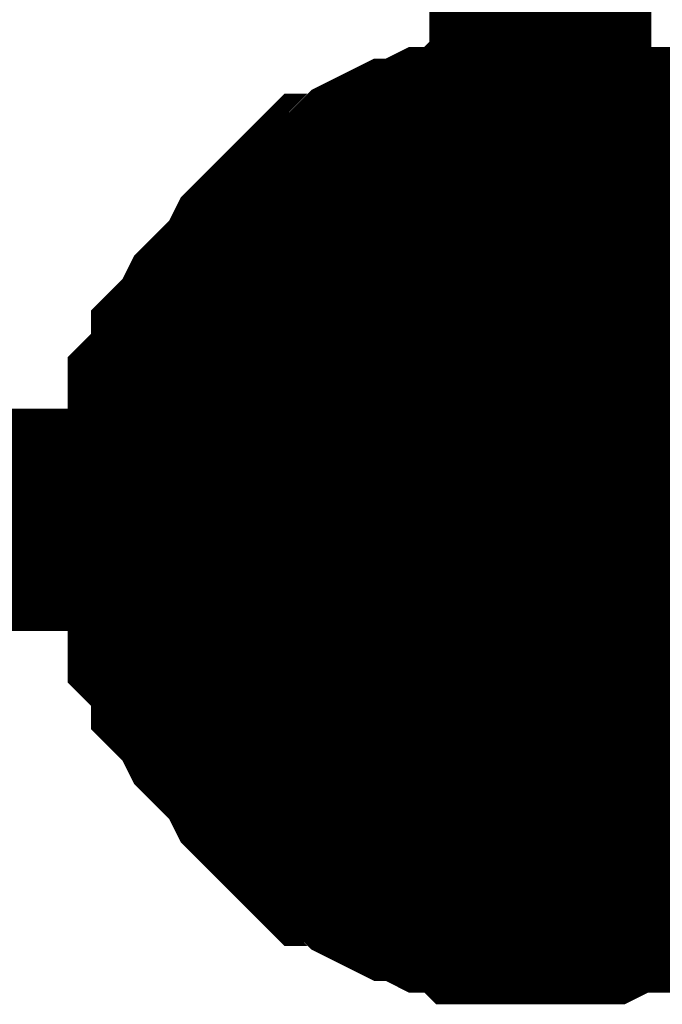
# Model space of a CAD drawing. Header units: inches. Extents: x 0 to 9.5, y -0.01 to 7.51.
# Tile 43 of 59: x 7.3713 to 7.4054, y 5.6241 to 5.6764. Entities that reach past the tile are written whole.
import ezdxf

# ---------------------------------------------------------------- set-up
doc = ezdxf.new("R2010")
doc.units = ezdxf.units.IN
doc.header["$MEASUREMENT"] = 0
doc.layers.add('Sheet', color=255, linetype='Continuous')

msp = doc.modelspace()

# ---------------------------------------------------------------- linework, layer by layer
at = {"layer": 'Sheet'}
for points in [[(7.398943, 5.849454, 0.0118, 0.0118, 0), (7.398943, 5.649802, 0.0118, 0.0118, 0)], [(6.949602, 5.839534, 0.0118, 0.0118, 0), (6.949602, 5.649802, 0.0118, 0.0118, 0), (7.398943, 5.649802, 0.0118, 0.0118, 0), (7.799322, 5.649802, 0.0118, 0.0118, 0), (8.19908, 5.649802, 0.0118, 0.0118, 0), (8.19908, 5.839534, 0.0118, 0.0118, 0)], [(7.37911, 5.649802, 0.0118, 0.0118, 0), (7.37911, 5.651042, 0.0118, 0.0118, 0), (7.37911, 5.651662, 0.0118, 0.0118, 0), (7.37911, 5.652902, 0.0118, 0.0118, 0), (7.37973, 5.654142, 0.0118, 0.0118, 0), (7.37973, 5.654762, 0.0118, 0.0118, 0), (7.37973, 5.656002, 0.0118, 0.0118, 0), (7.38035, 5.656622, 0.0118, 0.0118, 0), (7.380969, 5.657862, 0.0118, 0.0118, 0), (7.380969, 5.658482, 0.0118, 0.0118, 0), (7.381589, 5.659102, 0.0118, 0.0118, 0), (7.382209, 5.660342, 0.0118, 0.0118, 0), (7.382829, 5.660962, 0.0118, 0.0118, 0), (7.383449, 5.661582, 0.0118, 0.0118, 0), (7.384068, 5.662202, 0.0118, 0.0118, 0), (7.384688, 5.663442, 0.0118, 0.0118, 0), (7.385308, 5.664062, 0.0118, 0.0118, 0), (7.385928, 5.664683, 0.0118, 0.0118, 0), (7.386547, 5.665303, 0.0118, 0.0118, 0), (7.387167, 5.665923, 0.0118, 0.0118, 0), (7.387787, 5.666543, 0.0118, 0.0118, 0), (7.389027, 5.666543, 0.0118, 0.0118, 0), (7.389646, 5.667163, 0.0118, 0.0118, 0), (7.390266, 5.667783, 0.0118, 0.0118, 0), (7.391506, 5.668403, 0.0118, 0.0118, 0), (7.392126, 5.668403, 0.0118, 0.0118, 0), (7.393365, 5.669023, 0.0118, 0.0118, 0), (7.393985, 5.669023, 0.0118, 0.0118, 0), (7.395224, 5.669023, 0.0118, 0.0118, 0), (7.395844, 5.669643, 0.0118, 0.0118, 0), (7.397084, 5.669643, 0.0118, 0.0118, 0), (7.397704, 5.669643, 0.0118, 0.0118, 0), (7.398943, 5.669643, 0.0118, 0.0118, 0)], [(7.37911, 5.649802, 0.0118, 0.0118, 0), (7.37911, 5.651042, 0.0118, 0.0118, 0), (7.37911, 5.651662, 0.0118, 0.0118, 0), (7.37911, 5.652902, 0.0118, 0.0118, 0), (7.37973, 5.654142, 0.0118, 0.0118, 0), (7.37973, 5.654762, 0.0118, 0.0118, 0), (7.37973, 5.656002, 0.0118, 0.0118, 0), (7.38035, 5.656622, 0.0118, 0.0118, 0), (7.380969, 5.657862, 0.0118, 0.0118, 0), (7.380969, 5.658482, 0.0118, 0.0118, 0), (7.381589, 5.659102, 0.0118, 0.0118, 0), (7.382209, 5.660342, 0.0118, 0.0118, 0), (7.382829, 5.660962, 0.0118, 0.0118, 0), (7.383449, 5.661582, 0.0118, 0.0118, 0), (7.384068, 5.662202, 0.0118, 0.0118, 0), (7.384688, 5.663442, 0.0118, 0.0118, 0), (7.385308, 5.664062, 0.0118, 0.0118, 0), (7.385928, 5.664683, 0.0118, 0.0118, 0), (7.386547, 5.665303, 0.0118, 0.0118, 0), (7.387167, 5.665923, 0.0118, 0.0118, 0), (7.387787, 5.666543, 0.0118, 0.0118, 0), (7.389027, 5.666543, 0.0118, 0.0118, 0), (7.389646, 5.667163, 0.0118, 0.0118, 0), (7.390266, 5.667783, 0.0118, 0.0118, 0), (7.391506, 5.668403, 0.0118, 0.0118, 0), (7.392126, 5.668403, 0.0118, 0.0118, 0), (7.393365, 5.669023, 0.0118, 0.0118, 0), (7.393985, 5.669023, 0.0118, 0.0118, 0), (7.395224, 5.669023, 0.0118, 0.0118, 0), (7.395844, 5.669643, 0.0118, 0.0118, 0), (7.397084, 5.669643, 0.0118, 0.0118, 0), (7.397704, 5.669643, 0.0118, 0.0118, 0), (7.398943, 5.669643, 0.0118, 0.0118, 0)], [(7.37911, 5.649802, 0.0118, 0.0118, 0), (7.37911, 5.651042, 0.0118, 0.0118, 0), (7.37911, 5.651662, 0.0118, 0.0118, 0), (7.37911, 5.652902, 0.0118, 0.0118, 0), (7.37973, 5.654142, 0.0118, 0.0118, 0), (7.37973, 5.654762, 0.0118, 0.0118, 0), (7.37973, 5.656002, 0.0118, 0.0118, 0), (7.38035, 5.656622, 0.0118, 0.0118, 0), (7.380969, 5.657862, 0.0118, 0.0118, 0), (7.380969, 5.658482, 0.0118, 0.0118, 0), (7.381589, 5.659102, 0.0118, 0.0118, 0), (7.382209, 5.660342, 0.0118, 0.0118, 0), (7.382829, 5.660962, 0.0118, 0.0118, 0), (7.383449, 5.661582, 0.0118, 0.0118, 0), (7.384068, 5.662202, 0.0118, 0.0118, 0), (7.384688, 5.663442, 0.0118, 0.0118, 0), (7.385308, 5.664062, 0.0118, 0.0118, 0), (7.385928, 5.664683, 0.0118, 0.0118, 0), (7.386547, 5.665303, 0.0118, 0.0118, 0), (7.387167, 5.665923, 0.0118, 0.0118, 0), (7.387787, 5.666543, 0.0118, 0.0118, 0), (7.389027, 5.666543, 0.0118, 0.0118, 0), (7.389646, 5.667163, 0.0118, 0.0118, 0), (7.390266, 5.667783, 0.0118, 0.0118, 0), (7.391506, 5.668403, 0.0118, 0.0118, 0), (7.392126, 5.668403, 0.0118, 0.0118, 0), (7.393365, 5.669023, 0.0118, 0.0118, 0), (7.393985, 5.669023, 0.0118, 0.0118, 0), (7.395224, 5.669023, 0.0118, 0.0118, 0), (7.395844, 5.669643, 0.0118, 0.0118, 0), (7.397084, 5.669643, 0.0118, 0.0118, 0), (7.397704, 5.669643, 0.0118, 0.0118, 0), (7.398943, 5.669643, 0.0118, 0.0118, 0)], [(7.37911, 5.649802, 0.0118, 0.0118, 0), (7.37911, 5.651042, 0.0118, 0.0118, 0), (7.37911, 5.651662, 0.0118, 0.0118, 0), (7.37911, 5.652902, 0.0118, 0.0118, 0), (7.37973, 5.654142, 0.0118, 0.0118, 0), (7.37973, 5.654762, 0.0118, 0.0118, 0), (7.37973, 5.656002, 0.0118, 0.0118, 0), (7.38035, 5.656622, 0.0118, 0.0118, 0), (7.380969, 5.657862, 0.0118, 0.0118, 0), (7.380969, 5.658482, 0.0118, 0.0118, 0), (7.381589, 5.659102, 0.0118, 0.0118, 0), (7.382209, 5.660342, 0.0118, 0.0118, 0), (7.382829, 5.660962, 0.0118, 0.0118, 0), (7.383449, 5.661582, 0.0118, 0.0118, 0), (7.384068, 5.662202, 0.0118, 0.0118, 0), (7.384688, 5.663442, 0.0118, 0.0118, 0), (7.385308, 5.664062, 0.0118, 0.0118, 0), (7.385928, 5.664683, 0.0118, 0.0118, 0), (7.386547, 5.665303, 0.0118, 0.0118, 0), (7.387167, 5.665923, 0.0118, 0.0118, 0), (7.387787, 5.666543, 0.0118, 0.0118, 0), (7.389027, 5.666543, 0.0118, 0.0118, 0), (7.389646, 5.667163, 0.0118, 0.0118, 0), (7.390266, 5.667783, 0.0118, 0.0118, 0), (7.391506, 5.668403, 0.0118, 0.0118, 0), (7.392126, 5.668403, 0.0118, 0.0118, 0), (7.393365, 5.669023, 0.0118, 0.0118, 0), (7.393985, 5.669023, 0.0118, 0.0118, 0), (7.395224, 5.669023, 0.0118, 0.0118, 0), (7.395844, 5.669643, 0.0118, 0.0118, 0), (7.397084, 5.669643, 0.0118, 0.0118, 0), (7.397704, 5.669643, 0.0118, 0.0118, 0), (7.398943, 5.669643, 0.0118, 0.0118, 0)], [(7.398943, 5.669643, 0.0118, 0.0118, 0), (7.398943, 5.669643, 0.0118, 0.0118, 0)], [(7.398943, 5.669643, 0.0118, 0.0118, 0), (7.400183, 5.669643, 0.0118, 0.0118, 0), (7.400802, 5.669643, 0.0118, 0.0118, 0), (7.402042, 5.669643, 0.0118, 0.0118, 0), (7.403282, 5.669023, 0.0118, 0.0118, 0), (7.403901, 5.669023, 0.0118, 0.0118, 0), (7.405141, 5.669023, 0.0118, 0.0118, 0), (7.405761, 5.668403, 0.0118, 0.0118, 0), (7.407, 5.668403, 0.0118, 0.0118, 0), (7.40762, 5.667783, 0.0118, 0.0118, 0), (7.40886, 5.667163, 0.0118, 0.0118, 0), (7.409479, 5.666543, 0.0118, 0.0118, 0), (7.410099, 5.666543, 0.0118, 0.0118, 0), (7.411339, 5.665923, 0.0118, 0.0118, 0)], [(7.398943, 5.669643, 0.0118, 0.0118, 0), (7.398943, 5.669643, 0.0118, 0.0118, 0)], [(7.398943, 5.669643, 0.0118, 0.0118, 0), (7.400183, 5.669643, 0.0118, 0.0118, 0), (7.400802, 5.669643, 0.0118, 0.0118, 0), (7.402042, 5.669643, 0.0118, 0.0118, 0), (7.403282, 5.669023, 0.0118, 0.0118, 0), (7.403901, 5.669023, 0.0118, 0.0118, 0), (7.405141, 5.669023, 0.0118, 0.0118, 0), (7.405761, 5.668403, 0.0118, 0.0118, 0), (7.407, 5.668403, 0.0118, 0.0118, 0), (7.40762, 5.667783, 0.0118, 0.0118, 0), (7.40886, 5.667163, 0.0118, 0.0118, 0), (7.409479, 5.666543, 0.0118, 0.0118, 0), (7.410099, 5.666543, 0.0118, 0.0118, 0), (7.411339, 5.665923, 0.0118, 0.0118, 0)], [(7.398943, 5.669643, 0.0118, 0.0118, 0), (7.398943, 5.669643, 0.0118, 0.0118, 0)], [(7.398943, 5.669643, 0.0118, 0.0118, 0), (7.400183, 5.669643, 0.0118, 0.0118, 0), (7.400802, 5.669643, 0.0118, 0.0118, 0), (7.402042, 5.669643, 0.0118, 0.0118, 0), (7.403282, 5.669023, 0.0118, 0.0118, 0), (7.403901, 5.669023, 0.0118, 0.0118, 0), (7.405141, 5.669023, 0.0118, 0.0118, 0), (7.405761, 5.668403, 0.0118, 0.0118, 0), (7.407, 5.668403, 0.0118, 0.0118, 0), (7.40762, 5.667783, 0.0118, 0.0118, 0), (7.40886, 5.667163, 0.0118, 0.0118, 0), (7.409479, 5.666543, 0.0118, 0.0118, 0), (7.410099, 5.666543, 0.0118, 0.0118, 0), (7.411339, 5.665923, 0.0118, 0.0118, 0)], [(7.398943, 5.669643, 0.0118, 0.0118, 0), (7.398943, 5.669643, 0.0118, 0.0118, 0)], [(7.398943, 5.669643, 0.0118, 0.0118, 0), (7.400183, 5.669643, 0.0118, 0.0118, 0), (7.400802, 5.669643, 0.0118, 0.0118, 0), (7.402042, 5.669643, 0.0118, 0.0118, 0), (7.403282, 5.669023, 0.0118, 0.0118, 0), (7.403901, 5.669023, 0.0118, 0.0118, 0), (7.405141, 5.669023, 0.0118, 0.0118, 0), (7.405761, 5.668403, 0.0118, 0.0118, 0), (7.407, 5.668403, 0.0118, 0.0118, 0), (7.40762, 5.667783, 0.0118, 0.0118, 0), (7.40886, 5.667163, 0.0118, 0.0118, 0), (7.409479, 5.666543, 0.0118, 0.0118, 0), (7.410099, 5.666543, 0.0118, 0.0118, 0), (7.411339, 5.665923, 0.0118, 0.0118, 0)], [(7.37911, 5.649802, 0.0039, 0.0039, 0), (7.37911, 5.651042, 0.0039, 0.0039, 0), (7.37911, 5.651662, 0.0039, 0.0039, 0), (7.37911, 5.652902, 0.0039, 0.0039, 0), (7.37973, 5.654142, 0.0039, 0.0039, 0), (7.37973, 5.654762, 0.0039, 0.0039, 0), (7.37973, 5.656002, 0.0039, 0.0039, 0), (7.38035, 5.656622, 0.0039, 0.0039, 0), (7.380969, 5.657862, 0.0039, 0.0039, 0), (7.380969, 5.658482, 0.0039, 0.0039, 0), (7.381589, 5.659102, 0.0039, 0.0039, 0), (7.382209, 5.660342, 0.0039, 0.0039, 0), (7.382829, 5.660962, 0.0039, 0.0039, 0), (7.383449, 5.661582, 0.0039, 0.0039, 0), (7.384068, 5.662202, 0.0039, 0.0039, 0), (7.384688, 5.663442, 0.0039, 0.0039, 0), (7.385308, 5.664062, 0.0039, 0.0039, 0), (7.385928, 5.664683, 0.0039, 0.0039, 0), (7.386547, 5.665303, 0.0039, 0.0039, 0), (7.387167, 5.665923, 0.0039, 0.0039, 0), (7.387787, 5.666543, 0.0039, 0.0039, 0), (7.389027, 5.666543, 0.0039, 0.0039, 0), (7.389646, 5.667163, 0.0039, 0.0039, 0), (7.390266, 5.667783, 0.0039, 0.0039, 0), (7.391506, 5.668403, 0.0039, 0.0039, 0), (7.392126, 5.668403, 0.0039, 0.0039, 0), (7.393365, 5.669023, 0.0039, 0.0039, 0), (7.393985, 5.669023, 0.0039, 0.0039, 0), (7.395224, 5.669023, 0.0039, 0.0039, 0), (7.395844, 5.669643, 0.0039, 0.0039, 0), (7.397084, 5.669643, 0.0039, 0.0039, 0), (7.397704, 5.669643, 0.0039, 0.0039, 0), (7.398943, 5.669643, 0.0039, 0.0039, 0)], [(7.37911, 5.649802, 0.0039, 0.0039, 0), (7.37911, 5.651042, 0.0039, 0.0039, 0), (7.37911, 5.651662, 0.0039, 0.0039, 0), (7.37911, 5.652902, 0.0039, 0.0039, 0), (7.37973, 5.654142, 0.0039, 0.0039, 0), (7.37973, 5.654762, 0.0039, 0.0039, 0), (7.37973, 5.656002, 0.0039, 0.0039, 0), (7.38035, 5.656622, 0.0039, 0.0039, 0), (7.380969, 5.657862, 0.0039, 0.0039, 0), (7.380969, 5.658482, 0.0039, 0.0039, 0), (7.381589, 5.659102, 0.0039, 0.0039, 0), (7.382209, 5.660342, 0.0039, 0.0039, 0), (7.382829, 5.660962, 0.0039, 0.0039, 0), (7.383449, 5.661582, 0.0039, 0.0039, 0), (7.384068, 5.662202, 0.0039, 0.0039, 0), (7.384688, 5.663442, 0.0039, 0.0039, 0), (7.385308, 5.664062, 0.0039, 0.0039, 0), (7.385928, 5.664683, 0.0039, 0.0039, 0), (7.386547, 5.665303, 0.0039, 0.0039, 0), (7.387167, 5.665923, 0.0039, 0.0039, 0), (7.387787, 5.666543, 0.0039, 0.0039, 0), (7.389027, 5.666543, 0.0039, 0.0039, 0), (7.389646, 5.667163, 0.0039, 0.0039, 0), (7.390266, 5.667783, 0.0039, 0.0039, 0), (7.391506, 5.668403, 0.0039, 0.0039, 0), (7.392126, 5.668403, 0.0039, 0.0039, 0), (7.393365, 5.669023, 0.0039, 0.0039, 0), (7.393985, 5.669023, 0.0039, 0.0039, 0), (7.395224, 5.669023, 0.0039, 0.0039, 0), (7.395844, 5.669643, 0.0039, 0.0039, 0), (7.397084, 5.669643, 0.0039, 0.0039, 0), (7.397704, 5.669643, 0.0039, 0.0039, 0), (7.398943, 5.669643, 0.0039, 0.0039, 0)], [(7.37911, 5.649802, 0.0039, 0.0039, 0), (7.37911, 5.651042, 0.0039, 0.0039, 0), (7.37911, 5.651662, 0.0039, 0.0039, 0), (7.37911, 5.652902, 0.0039, 0.0039, 0), (7.37973, 5.654142, 0.0039, 0.0039, 0), (7.37973, 5.654762, 0.0039, 0.0039, 0), (7.37973, 5.656002, 0.0039, 0.0039, 0), (7.38035, 5.656622, 0.0039, 0.0039, 0), (7.380969, 5.657862, 0.0039, 0.0039, 0), (7.380969, 5.658482, 0.0039, 0.0039, 0), (7.381589, 5.659102, 0.0039, 0.0039, 0), (7.382209, 5.660342, 0.0039, 0.0039, 0), (7.382829, 5.660962, 0.0039, 0.0039, 0), (7.383449, 5.661582, 0.0039, 0.0039, 0), (7.384068, 5.662202, 0.0039, 0.0039, 0), (7.384688, 5.663442, 0.0039, 0.0039, 0), (7.385308, 5.664062, 0.0039, 0.0039, 0), (7.385928, 5.664683, 0.0039, 0.0039, 0), (7.386547, 5.665303, 0.0039, 0.0039, 0), (7.387167, 5.665923, 0.0039, 0.0039, 0), (7.387787, 5.666543, 0.0039, 0.0039, 0), (7.389027, 5.666543, 0.0039, 0.0039, 0), (7.389646, 5.667163, 0.0039, 0.0039, 0), (7.390266, 5.667783, 0.0039, 0.0039, 0), (7.391506, 5.668403, 0.0039, 0.0039, 0), (7.392126, 5.668403, 0.0039, 0.0039, 0), (7.393365, 5.669023, 0.0039, 0.0039, 0), (7.393985, 5.669023, 0.0039, 0.0039, 0), (7.395224, 5.669023, 0.0039, 0.0039, 0), (7.395844, 5.669643, 0.0039, 0.0039, 0), (7.397084, 5.669643, 0.0039, 0.0039, 0), (7.397704, 5.669643, 0.0039, 0.0039, 0), (7.398943, 5.669643, 0.0039, 0.0039, 0)], [(7.37911, 5.649802, 0.0039, 0.0039, 0), (7.37911, 5.651042, 0.0039, 0.0039, 0), (7.37911, 5.651662, 0.0039, 0.0039, 0), (7.37911, 5.652902, 0.0039, 0.0039, 0), (7.37973, 5.654142, 0.0039, 0.0039, 0), (7.37973, 5.654762, 0.0039, 0.0039, 0), (7.37973, 5.656002, 0.0039, 0.0039, 0), (7.38035, 5.656622, 0.0039, 0.0039, 0), (7.380969, 5.657862, 0.0039, 0.0039, 0), (7.380969, 5.658482, 0.0039, 0.0039, 0), (7.381589, 5.659102, 0.0039, 0.0039, 0), (7.382209, 5.660342, 0.0039, 0.0039, 0), (7.382829, 5.660962, 0.0039, 0.0039, 0), (7.383449, 5.661582, 0.0039, 0.0039, 0), (7.384068, 5.662202, 0.0039, 0.0039, 0), (7.384688, 5.663442, 0.0039, 0.0039, 0), (7.385308, 5.664062, 0.0039, 0.0039, 0), (7.385928, 5.664683, 0.0039, 0.0039, 0), (7.386547, 5.665303, 0.0039, 0.0039, 0), (7.387167, 5.665923, 0.0039, 0.0039, 0), (7.387787, 5.666543, 0.0039, 0.0039, 0), (7.389027, 5.666543, 0.0039, 0.0039, 0), (7.389646, 5.667163, 0.0039, 0.0039, 0), (7.390266, 5.667783, 0.0039, 0.0039, 0), (7.391506, 5.668403, 0.0039, 0.0039, 0), (7.392126, 5.668403, 0.0039, 0.0039, 0), (7.393365, 5.669023, 0.0039, 0.0039, 0), (7.393985, 5.669023, 0.0039, 0.0039, 0), (7.395224, 5.669023, 0.0039, 0.0039, 0), (7.395844, 5.669643, 0.0039, 0.0039, 0), (7.397084, 5.669643, 0.0039, 0.0039, 0), (7.397704, 5.669643, 0.0039, 0.0039, 0), (7.398943, 5.669643, 0.0039, 0.0039, 0)], [(7.398943, 5.669643, 0.0039, 0.0039, 0), (7.398943, 5.669643, 0.0039, 0.0039, 0)], [(7.398943, 5.669643, 0.0039, 0.0039, 0), (7.400183, 5.669643, 0.0039, 0.0039, 0), (7.400802, 5.669643, 0.0039, 0.0039, 0), (7.402042, 5.669643, 0.0039, 0.0039, 0), (7.403282, 5.669023, 0.0039, 0.0039, 0), (7.403901, 5.669023, 0.0039, 0.0039, 0), (7.405141, 5.669023, 0.0039, 0.0039, 0), (7.405761, 5.668403, 0.0039, 0.0039, 0), (7.407, 5.668403, 0.0039, 0.0039, 0), (7.40762, 5.667783, 0.0039, 0.0039, 0)], [(7.398943, 5.669643, 0.0039, 0.0039, 0), (7.398943, 5.669643, 0.0039, 0.0039, 0)], [(7.398943, 5.669643, 0.0039, 0.0039, 0), (7.400183, 5.669643, 0.0039, 0.0039, 0), (7.400802, 5.669643, 0.0039, 0.0039, 0), (7.402042, 5.669643, 0.0039, 0.0039, 0), (7.403282, 5.669023, 0.0039, 0.0039, 0), (7.403901, 5.669023, 0.0039, 0.0039, 0), (7.405141, 5.669023, 0.0039, 0.0039, 0), (7.405761, 5.668403, 0.0039, 0.0039, 0), (7.407, 5.668403, 0.0039, 0.0039, 0), (7.40762, 5.667783, 0.0039, 0.0039, 0)], [(7.398943, 5.669643, 0.0039, 0.0039, 0), (7.398943, 5.669643, 0.0039, 0.0039, 0)], [(7.398943, 5.669643, 0.0039, 0.0039, 0), (7.400183, 5.669643, 0.0039, 0.0039, 0), (7.400802, 5.669643, 0.0039, 0.0039, 0), (7.402042, 5.669643, 0.0039, 0.0039, 0), (7.403282, 5.669023, 0.0039, 0.0039, 0), (7.403901, 5.669023, 0.0039, 0.0039, 0), (7.405141, 5.669023, 0.0039, 0.0039, 0), (7.405761, 5.668403, 0.0039, 0.0039, 0), (7.407, 5.668403, 0.0039, 0.0039, 0), (7.40762, 5.667783, 0.0039, 0.0039, 0)], [(7.398943, 5.669643, 0.0039, 0.0039, 0), (7.398943, 5.669643, 0.0039, 0.0039, 0)], [(7.398943, 5.669643, 0.0039, 0.0039, 0), (7.400183, 5.669643, 0.0039, 0.0039, 0), (7.400802, 5.669643, 0.0039, 0.0039, 0), (7.402042, 5.669643, 0.0039, 0.0039, 0), (7.403282, 5.669023, 0.0039, 0.0039, 0), (7.403901, 5.669023, 0.0039, 0.0039, 0), (7.405141, 5.669023, 0.0039, 0.0039, 0), (7.405761, 5.668403, 0.0039, 0.0039, 0), (7.407, 5.668403, 0.0039, 0.0039, 0), (7.40762, 5.667783, 0.0039, 0.0039, 0)], [(7.398943, 5.62996, 0.0118, 0.0118, 0), (7.397704, 5.62996, 0.0118, 0.0118, 0), (7.397084, 5.62996, 0.0118, 0.0118, 0), (7.395844, 5.62996, 0.0118, 0.0118, 0), (7.395224, 5.63058, 0.0118, 0.0118, 0), (7.393985, 5.63058, 0.0118, 0.0118, 0), (7.393365, 5.63058, 0.0118, 0.0118, 0), (7.392126, 5.6312, 0.0118, 0.0118, 0), (7.391506, 5.6312, 0.0118, 0.0118, 0), (7.390266, 5.63182, 0.0118, 0.0118, 0), (7.389646, 5.63244, 0.0118, 0.0118, 0), (7.389027, 5.633061, 0.0118, 0.0118, 0), (7.387787, 5.633061, 0.0118, 0.0118, 0), (7.387167, 5.633681, 0.0118, 0.0118, 0), (7.386547, 5.634301, 0.0118, 0.0118, 0), (7.385928, 5.634921, 0.0118, 0.0118, 0), (7.385308, 5.635541, 0.0118, 0.0118, 0), (7.384688, 5.636161, 0.0118, 0.0118, 0), (7.384068, 5.637401, 0.0118, 0.0118, 0), (7.383449, 5.638021, 0.0118, 0.0118, 0), (7.382829, 5.638641, 0.0118, 0.0118, 0), (7.382209, 5.639261, 0.0118, 0.0118, 0), (7.381589, 5.640501, 0.0118, 0.0118, 0), (7.380969, 5.641121, 0.0118, 0.0118, 0), (7.380969, 5.641741, 0.0118, 0.0118, 0), (7.38035, 5.642981, 0.0118, 0.0118, 0), (7.37973, 5.643601, 0.0118, 0.0118, 0), (7.37973, 5.644841, 0.0118, 0.0118, 0), (7.37973, 5.645461, 0.0118, 0.0118, 0), (7.37911, 5.646701, 0.0118, 0.0118, 0), (7.37911, 5.647941, 0.0118, 0.0118, 0), (7.37911, 5.648562, 0.0118, 0.0118, 0), (7.37911, 5.649802, 0.0118, 0.0118, 0)], [(7.37911, 5.649802, 0.0118, 0.0118, 0), (7.37911, 5.649802, 0.0118, 0.0118, 0)], [(7.398943, 5.62996, 0.0118, 0.0118, 0), (7.397704, 5.62996, 0.0118, 0.0118, 0), (7.397084, 5.62996, 0.0118, 0.0118, 0), (7.395844, 5.62996, 0.0118, 0.0118, 0), (7.395224, 5.63058, 0.0118, 0.0118, 0), (7.393985, 5.63058, 0.0118, 0.0118, 0), (7.393365, 5.63058, 0.0118, 0.0118, 0), (7.392126, 5.6312, 0.0118, 0.0118, 0), (7.391506, 5.6312, 0.0118, 0.0118, 0), (7.390266, 5.63182, 0.0118, 0.0118, 0), (7.389646, 5.63244, 0.0118, 0.0118, 0), (7.389027, 5.633061, 0.0118, 0.0118, 0), (7.387787, 5.633061, 0.0118, 0.0118, 0), (7.387167, 5.633681, 0.0118, 0.0118, 0), (7.386547, 5.634301, 0.0118, 0.0118, 0), (7.385928, 5.634921, 0.0118, 0.0118, 0), (7.385308, 5.635541, 0.0118, 0.0118, 0), (7.384688, 5.636161, 0.0118, 0.0118, 0), (7.384068, 5.637401, 0.0118, 0.0118, 0), (7.383449, 5.638021, 0.0118, 0.0118, 0), (7.382829, 5.638641, 0.0118, 0.0118, 0), (7.382209, 5.639261, 0.0118, 0.0118, 0), (7.381589, 5.640501, 0.0118, 0.0118, 0), (7.380969, 5.641121, 0.0118, 0.0118, 0), (7.380969, 5.641741, 0.0118, 0.0118, 0), (7.38035, 5.642981, 0.0118, 0.0118, 0), (7.37973, 5.643601, 0.0118, 0.0118, 0), (7.37973, 5.644841, 0.0118, 0.0118, 0), (7.37973, 5.645461, 0.0118, 0.0118, 0), (7.37911, 5.646701, 0.0118, 0.0118, 0), (7.37911, 5.647941, 0.0118, 0.0118, 0), (7.37911, 5.648562, 0.0118, 0.0118, 0), (7.37911, 5.649802, 0.0118, 0.0118, 0)], [(7.37911, 5.649802, 0.0118, 0.0118, 0), (7.37911, 5.649802, 0.0118, 0.0118, 0)], [(7.398943, 5.62996, 0.0118, 0.0118, 0), (7.397704, 5.62996, 0.0118, 0.0118, 0), (7.397084, 5.62996, 0.0118, 0.0118, 0), (7.395844, 5.62996, 0.0118, 0.0118, 0), (7.395224, 5.63058, 0.0118, 0.0118, 0), (7.393985, 5.63058, 0.0118, 0.0118, 0), (7.393365, 5.63058, 0.0118, 0.0118, 0), (7.392126, 5.6312, 0.0118, 0.0118, 0), (7.391506, 5.6312, 0.0118, 0.0118, 0), (7.390266, 5.63182, 0.0118, 0.0118, 0), (7.389646, 5.63244, 0.0118, 0.0118, 0), (7.389027, 5.633061, 0.0118, 0.0118, 0), (7.387787, 5.633061, 0.0118, 0.0118, 0), (7.387167, 5.633681, 0.0118, 0.0118, 0), (7.386547, 5.634301, 0.0118, 0.0118, 0), (7.385928, 5.634921, 0.0118, 0.0118, 0), (7.385308, 5.635541, 0.0118, 0.0118, 0), (7.384688, 5.636161, 0.0118, 0.0118, 0), (7.384068, 5.637401, 0.0118, 0.0118, 0), (7.383449, 5.638021, 0.0118, 0.0118, 0), (7.382829, 5.638641, 0.0118, 0.0118, 0), (7.382209, 5.639261, 0.0118, 0.0118, 0), (7.381589, 5.640501, 0.0118, 0.0118, 0), (7.380969, 5.641121, 0.0118, 0.0118, 0), (7.380969, 5.641741, 0.0118, 0.0118, 0), (7.38035, 5.642981, 0.0118, 0.0118, 0), (7.37973, 5.643601, 0.0118, 0.0118, 0), (7.37973, 5.644841, 0.0118, 0.0118, 0), (7.37973, 5.645461, 0.0118, 0.0118, 0), (7.37911, 5.646701, 0.0118, 0.0118, 0), (7.37911, 5.647941, 0.0118, 0.0118, 0), (7.37911, 5.648562, 0.0118, 0.0118, 0), (7.37911, 5.649802, 0.0118, 0.0118, 0)], [(7.37911, 5.649802, 0.0118, 0.0118, 0), (7.37911, 5.649802, 0.0118, 0.0118, 0)], [(7.398943, 5.62996, 0.0118, 0.0118, 0), (7.397704, 5.62996, 0.0118, 0.0118, 0), (7.397084, 5.62996, 0.0118, 0.0118, 0), (7.395844, 5.62996, 0.0118, 0.0118, 0), (7.395224, 5.63058, 0.0118, 0.0118, 0), (7.393985, 5.63058, 0.0118, 0.0118, 0), (7.393365, 5.63058, 0.0118, 0.0118, 0), (7.392126, 5.6312, 0.0118, 0.0118, 0), (7.391506, 5.6312, 0.0118, 0.0118, 0), (7.390266, 5.63182, 0.0118, 0.0118, 0), (7.389646, 5.63244, 0.0118, 0.0118, 0), (7.389027, 5.633061, 0.0118, 0.0118, 0), (7.387787, 5.633061, 0.0118, 0.0118, 0), (7.387167, 5.633681, 0.0118, 0.0118, 0), (7.386547, 5.634301, 0.0118, 0.0118, 0), (7.385928, 5.634921, 0.0118, 0.0118, 0), (7.385308, 5.635541, 0.0118, 0.0118, 0), (7.384688, 5.636161, 0.0118, 0.0118, 0), (7.384068, 5.637401, 0.0118, 0.0118, 0), (7.383449, 5.638021, 0.0118, 0.0118, 0), (7.382829, 5.638641, 0.0118, 0.0118, 0), (7.382209, 5.639261, 0.0118, 0.0118, 0), (7.381589, 5.640501, 0.0118, 0.0118, 0), (7.380969, 5.641121, 0.0118, 0.0118, 0), (7.380969, 5.641741, 0.0118, 0.0118, 0), (7.38035, 5.642981, 0.0118, 0.0118, 0), (7.37973, 5.643601, 0.0118, 0.0118, 0), (7.37973, 5.644841, 0.0118, 0.0118, 0), (7.37973, 5.645461, 0.0118, 0.0118, 0), (7.37911, 5.646701, 0.0118, 0.0118, 0), (7.37911, 5.647941, 0.0118, 0.0118, 0), (7.37911, 5.648562, 0.0118, 0.0118, 0), (7.37911, 5.649802, 0.0118, 0.0118, 0)], [(7.37911, 5.649802, 0.0118, 0.0118, 0), (7.37911, 5.649802, 0.0118, 0.0118, 0)], [(7.398943, 5.62996, 0.0039, 0.0039, 0), (7.397704, 5.62996, 0.0039, 0.0039, 0), (7.397084, 5.62996, 0.0039, 0.0039, 0), (7.395844, 5.62996, 0.0039, 0.0039, 0), (7.395224, 5.63058, 0.0039, 0.0039, 0), (7.393985, 5.63058, 0.0039, 0.0039, 0), (7.393365, 5.63058, 0.0039, 0.0039, 0), (7.392126, 5.6312, 0.0039, 0.0039, 0), (7.391506, 5.6312, 0.0039, 0.0039, 0), (7.390266, 5.63182, 0.0039, 0.0039, 0), (7.389646, 5.63244, 0.0039, 0.0039, 0), (7.389027, 5.633061, 0.0039, 0.0039, 0), (7.387787, 5.633061, 0.0039, 0.0039, 0), (7.387167, 5.633681, 0.0039, 0.0039, 0), (7.386547, 5.634301, 0.0039, 0.0039, 0), (7.385928, 5.634921, 0.0039, 0.0039, 0), (7.385308, 5.635541, 0.0039, 0.0039, 0), (7.384688, 5.636161, 0.0039, 0.0039, 0), (7.384068, 5.637401, 0.0039, 0.0039, 0), (7.383449, 5.638021, 0.0039, 0.0039, 0), (7.382829, 5.638641, 0.0039, 0.0039, 0), (7.382209, 5.639261, 0.0039, 0.0039, 0), (7.381589, 5.640501, 0.0039, 0.0039, 0), (7.380969, 5.641121, 0.0039, 0.0039, 0), (7.380969, 5.641741, 0.0039, 0.0039, 0), (7.38035, 5.642981, 0.0039, 0.0039, 0), (7.37973, 5.643601, 0.0039, 0.0039, 0), (7.37973, 5.644841, 0.0039, 0.0039, 0), (7.37973, 5.645461, 0.0039, 0.0039, 0), (7.37911, 5.646701, 0.0039, 0.0039, 0), (7.37911, 5.647941, 0.0039, 0.0039, 0), (7.37911, 5.648562, 0.0039, 0.0039, 0), (7.37911, 5.649802, 0.0039, 0.0039, 0)], [(7.37911, 5.649802, 0.0039, 0.0039, 0), (7.37911, 5.649802, 0.0039, 0.0039, 0)], [(7.398943, 5.62996, 0.0039, 0.0039, 0), (7.397704, 5.62996, 0.0039, 0.0039, 0), (7.397084, 5.62996, 0.0039, 0.0039, 0), (7.395844, 5.62996, 0.0039, 0.0039, 0), (7.395224, 5.63058, 0.0039, 0.0039, 0), (7.393985, 5.63058, 0.0039, 0.0039, 0), (7.393365, 5.63058, 0.0039, 0.0039, 0), (7.392126, 5.6312, 0.0039, 0.0039, 0), (7.391506, 5.6312, 0.0039, 0.0039, 0), (7.390266, 5.63182, 0.0039, 0.0039, 0), (7.389646, 5.63244, 0.0039, 0.0039, 0), (7.389027, 5.633061, 0.0039, 0.0039, 0), (7.387787, 5.633061, 0.0039, 0.0039, 0), (7.387167, 5.633681, 0.0039, 0.0039, 0), (7.386547, 5.634301, 0.0039, 0.0039, 0), (7.385928, 5.634921, 0.0039, 0.0039, 0), (7.385308, 5.635541, 0.0039, 0.0039, 0), (7.384688, 5.636161, 0.0039, 0.0039, 0), (7.384068, 5.637401, 0.0039, 0.0039, 0), (7.383449, 5.638021, 0.0039, 0.0039, 0), (7.382829, 5.638641, 0.0039, 0.0039, 0), (7.382209, 5.639261, 0.0039, 0.0039, 0), (7.381589, 5.640501, 0.0039, 0.0039, 0), (7.380969, 5.641121, 0.0039, 0.0039, 0), (7.380969, 5.641741, 0.0039, 0.0039, 0), (7.38035, 5.642981, 0.0039, 0.0039, 0), (7.37973, 5.643601, 0.0039, 0.0039, 0), (7.37973, 5.644841, 0.0039, 0.0039, 0), (7.37973, 5.645461, 0.0039, 0.0039, 0), (7.37911, 5.646701, 0.0039, 0.0039, 0), (7.37911, 5.647941, 0.0039, 0.0039, 0), (7.37911, 5.648562, 0.0039, 0.0039, 0), (7.37911, 5.649802, 0.0039, 0.0039, 0)], [(7.37911, 5.649802, 0.0039, 0.0039, 0), (7.37911, 5.649802, 0.0039, 0.0039, 0)], [(7.398943, 5.62996, 0.0039, 0.0039, 0), (7.397704, 5.62996, 0.0039, 0.0039, 0), (7.397084, 5.62996, 0.0039, 0.0039, 0), (7.395844, 5.62996, 0.0039, 0.0039, 0), (7.395224, 5.63058, 0.0039, 0.0039, 0), (7.393985, 5.63058, 0.0039, 0.0039, 0), (7.393365, 5.63058, 0.0039, 0.0039, 0), (7.392126, 5.6312, 0.0039, 0.0039, 0), (7.391506, 5.6312, 0.0039, 0.0039, 0), (7.390266, 5.63182, 0.0039, 0.0039, 0), (7.389646, 5.63244, 0.0039, 0.0039, 0), (7.389027, 5.633061, 0.0039, 0.0039, 0), (7.387787, 5.633061, 0.0039, 0.0039, 0), (7.387167, 5.633681, 0.0039, 0.0039, 0), (7.386547, 5.634301, 0.0039, 0.0039, 0), (7.385928, 5.634921, 0.0039, 0.0039, 0), (7.385308, 5.635541, 0.0039, 0.0039, 0), (7.384688, 5.636161, 0.0039, 0.0039, 0), (7.384068, 5.637401, 0.0039, 0.0039, 0), (7.383449, 5.638021, 0.0039, 0.0039, 0), (7.382829, 5.638641, 0.0039, 0.0039, 0), (7.382209, 5.639261, 0.0039, 0.0039, 0), (7.381589, 5.640501, 0.0039, 0.0039, 0), (7.380969, 5.641121, 0.0039, 0.0039, 0), (7.380969, 5.641741, 0.0039, 0.0039, 0), (7.38035, 5.642981, 0.0039, 0.0039, 0), (7.37973, 5.643601, 0.0039, 0.0039, 0), (7.37973, 5.644841, 0.0039, 0.0039, 0), (7.37973, 5.645461, 0.0039, 0.0039, 0), (7.37911, 5.646701, 0.0039, 0.0039, 0), (7.37911, 5.647941, 0.0039, 0.0039, 0), (7.37911, 5.648562, 0.0039, 0.0039, 0), (7.37911, 5.649802, 0.0039, 0.0039, 0)], [(7.37911, 5.649802, 0.0039, 0.0039, 0), (7.37911, 5.649802, 0.0039, 0.0039, 0)], [(7.398943, 5.62996, 0.0039, 0.0039, 0), (7.397704, 5.62996, 0.0039, 0.0039, 0), (7.397084, 5.62996, 0.0039, 0.0039, 0), (7.395844, 5.62996, 0.0039, 0.0039, 0), (7.395224, 5.63058, 0.0039, 0.0039, 0), (7.393985, 5.63058, 0.0039, 0.0039, 0), (7.393365, 5.63058, 0.0039, 0.0039, 0), (7.392126, 5.6312, 0.0039, 0.0039, 0), (7.391506, 5.6312, 0.0039, 0.0039, 0), (7.390266, 5.63182, 0.0039, 0.0039, 0), (7.389646, 5.63244, 0.0039, 0.0039, 0), (7.389027, 5.633061, 0.0039, 0.0039, 0), (7.387787, 5.633061, 0.0039, 0.0039, 0), (7.387167, 5.633681, 0.0039, 0.0039, 0), (7.386547, 5.634301, 0.0039, 0.0039, 0), (7.385928, 5.634921, 0.0039, 0.0039, 0), (7.385308, 5.635541, 0.0039, 0.0039, 0), (7.384688, 5.636161, 0.0039, 0.0039, 0), (7.384068, 5.637401, 0.0039, 0.0039, 0), (7.383449, 5.638021, 0.0039, 0.0039, 0), (7.382829, 5.638641, 0.0039, 0.0039, 0), (7.382209, 5.639261, 0.0039, 0.0039, 0), (7.381589, 5.640501, 0.0039, 0.0039, 0), (7.380969, 5.641121, 0.0039, 0.0039, 0), (7.380969, 5.641741, 0.0039, 0.0039, 0), (7.38035, 5.642981, 0.0039, 0.0039, 0), (7.37973, 5.643601, 0.0039, 0.0039, 0), (7.37973, 5.644841, 0.0039, 0.0039, 0), (7.37973, 5.645461, 0.0039, 0.0039, 0), (7.37911, 5.646701, 0.0039, 0.0039, 0), (7.37911, 5.647941, 0.0039, 0.0039, 0), (7.37911, 5.648562, 0.0039, 0.0039, 0), (7.37911, 5.649802, 0.0039, 0.0039, 0)], [(7.37911, 5.649802, 0.0039, 0.0039, 0), (7.37911, 5.649802, 0.0039, 0.0039, 0)], [(7.411339, 5.633681, 0.0118, 0.0118, 0), (7.410099, 5.633061, 0.0118, 0.0118, 0), (7.409479, 5.633061, 0.0118, 0.0118, 0), (7.40886, 5.63244, 0.0118, 0.0118, 0), (7.40762, 5.63182, 0.0118, 0.0118, 0), (7.407, 5.6312, 0.0118, 0.0118, 0), (7.405761, 5.6312, 0.0118, 0.0118, 0), (7.405141, 5.63058, 0.0118, 0.0118, 0), (7.403901, 5.63058, 0.0118, 0.0118, 0), (7.403282, 5.63058, 0.0118, 0.0118, 0), (7.402042, 5.62996, 0.0118, 0.0118, 0), (7.400802, 5.62996, 0.0118, 0.0118, 0), (7.400183, 5.62996, 0.0118, 0.0118, 0), (7.398943, 5.62996, 0.0118, 0.0118, 0)], [(7.411339, 5.633681, 0.0118, 0.0118, 0), (7.410099, 5.633061, 0.0118, 0.0118, 0), (7.409479, 5.633061, 0.0118, 0.0118, 0), (7.40886, 5.63244, 0.0118, 0.0118, 0), (7.40762, 5.63182, 0.0118, 0.0118, 0), (7.407, 5.6312, 0.0118, 0.0118, 0), (7.405761, 5.6312, 0.0118, 0.0118, 0), (7.405141, 5.63058, 0.0118, 0.0118, 0), (7.403901, 5.63058, 0.0118, 0.0118, 0), (7.403282, 5.63058, 0.0118, 0.0118, 0), (7.402042, 5.62996, 0.0118, 0.0118, 0), (7.400802, 5.62996, 0.0118, 0.0118, 0), (7.400183, 5.62996, 0.0118, 0.0118, 0), (7.398943, 5.62996, 0.0118, 0.0118, 0)], [(7.411339, 5.633681, 0.0118, 0.0118, 0), (7.410099, 5.633061, 0.0118, 0.0118, 0), (7.409479, 5.633061, 0.0118, 0.0118, 0), (7.40886, 5.63244, 0.0118, 0.0118, 0), (7.40762, 5.63182, 0.0118, 0.0118, 0), (7.407, 5.6312, 0.0118, 0.0118, 0), (7.405761, 5.6312, 0.0118, 0.0118, 0), (7.405141, 5.63058, 0.0118, 0.0118, 0), (7.403901, 5.63058, 0.0118, 0.0118, 0), (7.403282, 5.63058, 0.0118, 0.0118, 0), (7.402042, 5.62996, 0.0118, 0.0118, 0), (7.400802, 5.62996, 0.0118, 0.0118, 0), (7.400183, 5.62996, 0.0118, 0.0118, 0), (7.398943, 5.62996, 0.0118, 0.0118, 0)], [(7.411339, 5.633681, 0.0118, 0.0118, 0), (7.410099, 5.633061, 0.0118, 0.0118, 0), (7.409479, 5.633061, 0.0118, 0.0118, 0), (7.40886, 5.63244, 0.0118, 0.0118, 0), (7.40762, 5.63182, 0.0118, 0.0118, 0), (7.407, 5.6312, 0.0118, 0.0118, 0), (7.405761, 5.6312, 0.0118, 0.0118, 0), (7.405141, 5.63058, 0.0118, 0.0118, 0), (7.403901, 5.63058, 0.0118, 0.0118, 0), (7.403282, 5.63058, 0.0118, 0.0118, 0), (7.402042, 5.62996, 0.0118, 0.0118, 0), (7.400802, 5.62996, 0.0118, 0.0118, 0), (7.400183, 5.62996, 0.0118, 0.0118, 0), (7.398943, 5.62996, 0.0118, 0.0118, 0)], [(7.40762, 5.63182, 0.0039, 0.0039, 0), (7.407, 5.6312, 0.0039, 0.0039, 0), (7.405761, 5.6312, 0.0039, 0.0039, 0), (7.405141, 5.63058, 0.0039, 0.0039, 0), (7.403901, 5.63058, 0.0039, 0.0039, 0), (7.403282, 5.63058, 0.0039, 0.0039, 0), (7.402042, 5.62996, 0.0039, 0.0039, 0), (7.400802, 5.62996, 0.0039, 0.0039, 0), (7.400183, 5.62996, 0.0039, 0.0039, 0), (7.398943, 5.62996, 0.0039, 0.0039, 0)], [(7.40762, 5.63182, 0.0039, 0.0039, 0), (7.407, 5.6312, 0.0039, 0.0039, 0), (7.405761, 5.6312, 0.0039, 0.0039, 0), (7.405141, 5.63058, 0.0039, 0.0039, 0), (7.403901, 5.63058, 0.0039, 0.0039, 0), (7.403282, 5.63058, 0.0039, 0.0039, 0), (7.402042, 5.62996, 0.0039, 0.0039, 0), (7.400802, 5.62996, 0.0039, 0.0039, 0), (7.400183, 5.62996, 0.0039, 0.0039, 0), (7.398943, 5.62996, 0.0039, 0.0039, 0)], [(7.40762, 5.63182, 0.0039, 0.0039, 0), (7.407, 5.6312, 0.0039, 0.0039, 0), (7.405761, 5.6312, 0.0039, 0.0039, 0), (7.405141, 5.63058, 0.0039, 0.0039, 0), (7.403901, 5.63058, 0.0039, 0.0039, 0), (7.403282, 5.63058, 0.0039, 0.0039, 0), (7.402042, 5.62996, 0.0039, 0.0039, 0), (7.400802, 5.62996, 0.0039, 0.0039, 0), (7.400183, 5.62996, 0.0039, 0.0039, 0), (7.398943, 5.62996, 0.0039, 0.0039, 0)], [(7.40762, 5.63182, 0.0039, 0.0039, 0), (7.407, 5.6312, 0.0039, 0.0039, 0), (7.405761, 5.6312, 0.0039, 0.0039, 0), (7.405141, 5.63058, 0.0039, 0.0039, 0), (7.403901, 5.63058, 0.0039, 0.0039, 0), (7.403282, 5.63058, 0.0039, 0.0039, 0), (7.402042, 5.62996, 0.0039, 0.0039, 0), (7.400802, 5.62996, 0.0039, 0.0039, 0), (7.400183, 5.62996, 0.0039, 0.0039, 0), (7.398943, 5.62996, 0.0039, 0.0039, 0)]]:
    msp.add_lwpolyline(points, format="xyseb", dxfattribs=at)
msp.add_lwpolyline([(7.39, 5.65, 0.02, 0.02, 1), (7.41, 5.65, 0.02, 0.02, 1)], format="xyseb", close=True, dxfattribs=at)

doc.saveas('drawing.dxf')
